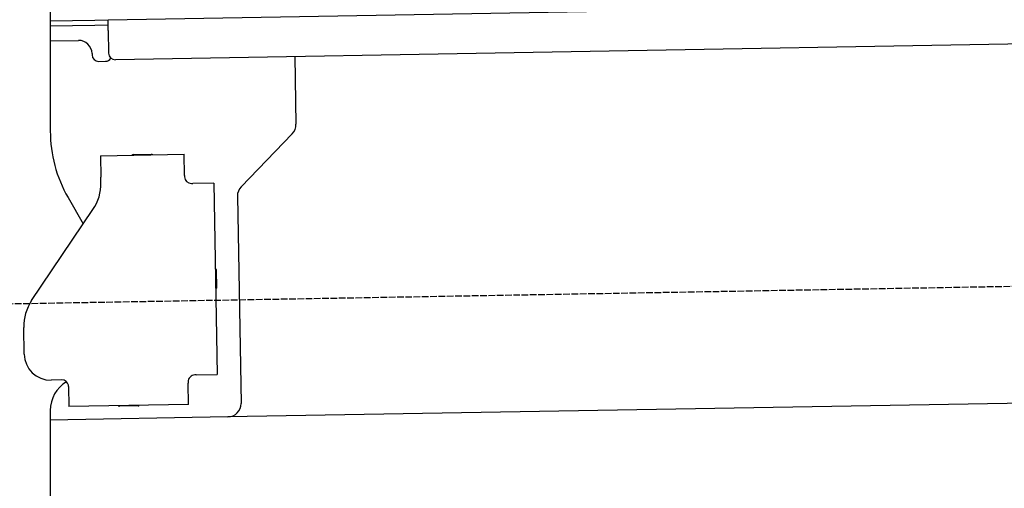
# Model space of a CAD drawing. Extents: x 562 to 7231, y 5317 to 13126.
# Tile 63 of 74: x 4585 to 5325, y 10281 to 10633. Entities that reach past the tile are written whole.
import ezdxf

# ---------------------------------------------------------------- set-up
doc = ezdxf.new("R2010")
doc.units = 0
doc.linetypes.add('GEN3', pattern=[6.25, 5, -1.25])
doc.layers.get('0').update_dxf_attribs({"linetype": 'CONTINUOUS'})
doc.layers.add('3', color=6, linetype='GEN3')
doc.layers.add('CAR', color=10, linetype='CONTINUOUS')

msp = doc.modelspace()

# ---------------------------------------------------------------- linework, layer by layer
for p, q in [((4607.567, 10671.479), (4607.567, 10549.537)), ((4651.048, 10633.011), (6015.84, 10656.834)), ((4607.567, 10632.252), (4641.049, 10632.837)), ((4641.049, 10632.837), (4651.048, 10633.011)), ((4651.187, 10625.012), (4651.048, 10633.011)), ((4641.119, 10628.837), (4607.567, 10628.252)), ((4651.117, 10629.012), (4641.119, 10628.837)), ((4651.187, 10625.012), (4651.484, 10608.015)), ((6011.364, 10626.751), (4656.57, 10603.103)), ((4607.567, 10617.25), (4628.813, 10617.621)), ((4638.986, 10607.797), (4639.003, 10606.797)), ((4644.09, 10601.885), (4649.089, 10601.972)), ((4791.55, 10605.459), (4792.437, 10554.609)), ((4789.632, 10547.488), (4751.179, 10507.669)), ((4645.329, 10530.896), (4708.319, 10531.995)), ((4645.329, 10530.896), (4645.608, 10514.898)), ((4669.816, 10531.823), (4683.814, 10532.068)), ((4708.599, 10515.998), (4708.319, 10531.995)), ((4645.682, 10510.659), (4645.608, 10514.898)), ((4708.599, 10515.998), (4708.616, 10514.998)), ((4713.703, 10510.086), (4714.702, 10510.103)), ((4730.7, 10510.383), (4714.702, 10510.103)), ((4730.7, 10510.383), (4733.213, 10366.405)), ((4620.964, 10499.537), (4632.425, 10479.685)), ((4748.374, 10500.548), (4751.094, 10344.713)), ((4593.55, 10422.051), (4639.704, 10490.476)), ((4732.334, 10445.401), (4732.579, 10431.403)), ((4587.921, 10381.871), (4587.572, 10401.868)), ((4717.216, 10366.125), (4716.216, 10366.108)), ((4717.216, 10366.125), (4733.213, 10366.405)), ((4616.266, 10362.363), (4608.267, 10362.223)), ((4621.352, 10357.451), (4621.614, 10342.453)), ((4711.304, 10361.021), (4711.321, 10360.022)), ((4711.6, 10344.024), (4711.321, 10360.022)), ((6241.042, 10360.719), (4741.27, 10334.54)), ((4711.6, 10344.024), (4621.614, 10342.453)), ((4673.615, 10342.861), (4659.617, 10342.617)), ((4607.567, 10339.479), (4607.567, 8629.111)), ((4741.27, 10334.54), (4607.567, 10332.207))]:
    msp.add_line(p, q)
msp.add_polyline3d([(4621.35, 10357.5, 0), (4621.35, 10357.5, 0), (4621.35, 10357.5, 0), (4621.35, 10357.5, 0), (4621.35, 10357.5, 0), (4621.35, 10357.5, 0), (4621.35, 10357.5, 0), (4621.35, 10357.5, 0), (4621.35, 10357.5, 0), (4621.35, 10357.5, 0), (4621.35, 10357.5, 0), (4621.35, 10357.5, 0), (4621.35, 10357.5, 0), (4621.35, 10357.6, 0), (4621.35, 10357.6, 0), (4621.35, 10357.6, 0), (4621.35, 10357.6, 0), (4621.35, 10357.6, 0), (4621.35, 10357.6, 0), (4621.35, 10357.6, 0), (4621.35, 10357.6, 0), (4621.35, 10357.6, 0), (4621.35, 10357.6, 0), (4621.35, 10357.6, 0), (4621.35, 10357.6, 0), (4621.35, 10357.6, 0), (4621.34, 10357.7, 0), (4621.34, 10357.7, 0), (4621.34, 10357.7, 0), (4621.34, 10357.7, 0), (4621.34, 10357.7, 0), (4621.34, 10357.7, 0), (4621.34, 10357.7, 0), (4621.34, 10357.7, 0), (4621.34, 10357.7, 0), (4621.34, 10357.7, 0), (4621.34, 10357.7, 0), (4621.34, 10357.7, 0), (4621.34, 10357.7, 0), (4621.34, 10357.8, 0), (4621.34, 10357.8, 0), (4621.34, 10357.8, 0), (4621.34, 10357.8, 0), (4621.34, 10357.8, 0), (4621.33, 10357.8, 0), (4621.33, 10357.8, 0), (4621.33, 10357.8, 0), (4621.33, 10357.8, 0), (4621.33, 10357.8, 0), (4621.33, 10357.8, 0), (4621.33, 10357.8, 0), (4621.33, 10357.8, 0), (4621.33, 10357.9, 0), (4621.33, 10357.9, 0), (4621.33, 10357.9, 0), (4621.33, 10357.9, 0), (4621.33, 10357.9, 0), (4621.32, 10357.9, 0), (4621.32, 10357.9, 0), (4621.32, 10357.9, 0), (4621.32, 10357.9, 0), (4621.32, 10357.9, 0), (4621.32, 10357.9, 0), (4621.32, 10357.9, 0), (4621.32, 10358, 0), (4621.32, 10358, 0), (4621.32, 10358, 0), (4621.32, 10358, 0), (4621.31, 10358, 0), (4621.31, 10358, 0), (4621.31, 10358, 0), (4621.31, 10358, 0), (4621.31, 10358, 0), (4621.31, 10358, 0), (4621.31, 10358, 0), (4621.31, 10358, 0), (4621.31, 10358, 0), (4621.31, 10358.1, 0), (4621.3, 10358.1, 0), (4621.3, 10358.1, 0), (4621.3, 10358.1, 0), (4621.3, 10358.1, 0), (4621.3, 10358.1, 0), (4621.3, 10358.1, 0), (4621.3, 10358.1, 0), (4621.3, 10358.1, 0), (4621.29, 10358.1, 0), (4621.29, 10358.1, 0), (4621.29, 10358.1, 0), (4621.29, 10358.1, 0), (4621.29, 10358.2, 0), (4621.29, 10358.2, 0), (4621.29, 10358.2, 0), (4621.29, 10358.2, 0), (4621.28, 10358.2, 0), (4621.28, 10358.2, 0), (4621.28, 10358.2, 0), (4621.28, 10358.2, 0), (4621.28, 10358.2, 0), (4621.28, 10358.2, 0), (4621.28, 10358.2, 0), (4621.28, 10358.2, 0), (4621.27, 10358.3, 0), (4621.27, 10358.3, 0), (4621.27, 10358.3, 0), (4621.27, 10358.3, 0), (4621.27, 10358.3, 0), (4621.27, 10358.3, 0), (4621.26, 10358.3, 0), (4621.26, 10358.3, 0), (4621.26, 10358.3, 0), (4621.26, 10358.3, 0), (4621.26, 10358.3, 0), (4621.26, 10358.3, 0), (4621.26, 10358.3, 0), (4621.25, 10358.4, 0), (4621.25, 10358.4, 0), (4621.25, 10358.4, 0), (4621.25, 10358.4, 0), (4621.25, 10358.4, 0), (4621.25, 10358.4, 0), (4621.24, 10358.4, 0), (4621.24, 10358.4, 0), (4621.24, 10358.4, 0), (4621.24, 10358.4, 0), (4621.24, 10358.4, 0), (4621.24, 10358.4, 0), (4621.23, 10358.4, 0)])
for centre, radius, start, end in [((4628.987, 10607.622), 10, 1, 91), ((4656.483, 10608.102), 5, 181, 271), ((4644.003, 10606.884), 5, 181, 271), ((4649.002, 10606.972), 5, 271, 327.763283), ((4707.567, 10549.537), 100, 180, 210), ((4782.439, 10554.435), 10, 316, 1), ((4669.834, 10530.824), 1, 91, 151), ((4683.832, 10531.068), 1, 31, 91), ((4713.615, 10515.085), 5, 181, 271), ((4610.688, 10510.048), 35, 326, 1), ((4758.373, 10500.722), 10, 136, 181), ((4731.334, 10445.384), 1, 1, 61), ((4731.579, 10431.386), 1, 301, 1), ((4622.567, 10402.479), 35, 146, 181), ((4607.918, 10382.22), 20, 181, 271), ((4716.303, 10361.109), 5, 91, 181), ((4632.567, 10339.479), 25, 120.687219, 180), ((4616.353, 10357.364), 5, 12.536959, 91), ((4659.6, 10343.616), 1, 211, 271), ((4673.597, 10343.861), 1, 271, 331), ((4741.096, 10344.539), 10, 271, 1)]:
    msp.add_arc(centre, radius, start, end)
at = {"layer": '3'}
msp.add_line((1175.278, 10360.296), (6230.452, 10448.534), dxfattribs=at)
at = {"layer": 'CAR'}
msp.add_arc((4854.87, 10793.106), 368.181, 250.47583, 250.527372, dxfattribs=at)

doc.saveas('drawing.dxf')
